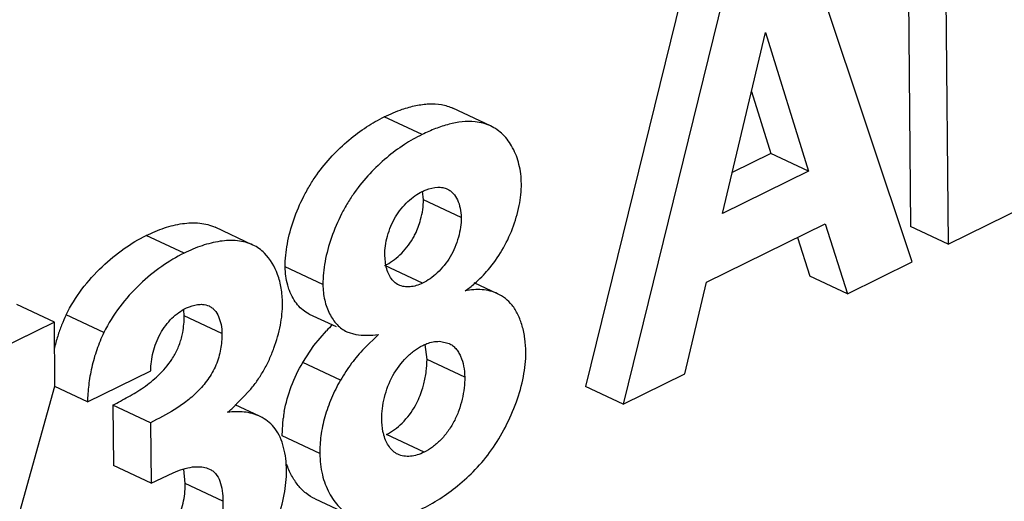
# Model space of a CAD drawing. Header units: inches. Extents: x 0 to 34, y 0 to 22.
# Tile 35 of 60: x 25.2234 to 25.4088, y 14.7412 to 14.832. Entities that reach past the tile are written whole.
import ezdxf

# ---------------------------------------------------------------- set-up
doc = ezdxf.new("R2010")
doc.units = ezdxf.units.IN
doc.header["$LTSCALE"] = 1.87
doc.header["$MEASUREMENT"] = 0
doc.layers.get('0').update_dxf_attribs({"linetype": 'CONTINUOUS'})

msp = doc.modelspace()

# ---------------------------------------------------------------- linework, layer by layer
at = {"color": 7, "linetype": 'CONTINUOUS'}
for p, q in [((25.3904455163, 14.8631924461), (25.3910924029, 14.7930034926)), ((25.3975458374, 14.8598554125), (25.398192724, 14.7896664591)), ((25.3914311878, 14.7863384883), (25.3711559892, 14.8470695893)), ((25.3496729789, 14.8433275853), (25.3299129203, 14.7628914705)), ((25.3567733, 14.8399905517), (25.3370132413, 14.7595544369)), ((25.3556877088, 14.7954414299), (25.3637776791, 14.8295471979)), ((25.3637776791, 14.8295471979), (25.3718756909, 14.8034090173)), ((25.3611470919, 14.8184571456), (25.3647753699, 14.8067460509)), ((25.299121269, 14.8103365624), (25.2920209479, 14.813673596)), ((25.3120410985, 14.8119565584), (25.3049407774, 14.815293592)), ((25.3647753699, 14.8067460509), (25.357522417, 14.8031762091)), ((25.3718756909, 14.8034090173), (25.3647753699, 14.8067460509)), ((25.3718756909, 14.8034090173), (25.3556877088, 14.7954414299)), ((25.2993885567, 14.7980346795), (25.2992272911, 14.7996628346)), ((25.3064888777, 14.7946976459), (25.2993885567, 14.7980346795)), ((25.398192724, 14.7896664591), (25.4157840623, 14.7983247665)), ((25.3526700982, 14.7825140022), (25.3750269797, 14.7935178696)), ((25.3750269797, 14.7935178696), (25.3792351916, 14.7803357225)), ((25.2543035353, 14.7879914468), (25.2472032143, 14.7913284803)), ((25.267284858, 14.7895201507), (25.260184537, 14.7928571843)), ((25.398192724, 14.7896664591), (25.3910924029, 14.7930034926)), ((25.3698114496, 14.7909508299), (25.3721348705, 14.7836727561)), ((25.292315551, 14.7856243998), (25.2921061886, 14.7876186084)), ((25.3792351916, 14.7803357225), (25.3914311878, 14.7863384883)), ((25.2804530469, 14.782086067), (25.2733527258, 14.7854231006)), ((25.2992251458, 14.7823307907), (25.2921248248, 14.7856678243)), ((25.3133502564, 14.780330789), (25.3089100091, 14.7824176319)), ((25.3485882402, 14.7652515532), (25.3526700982, 14.7825140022)), ((25.3792351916, 14.7803357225), (25.3721348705, 14.7836727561)), ((25.2298931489, 14.7749971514), (25.2227928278, 14.7783341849)), ((25.254337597, 14.7761594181), (25.2542581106, 14.7773116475)), ((25.2778643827, 14.7765235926), (25.2829375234, 14.7741393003)), ((25.2298931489, 14.7749971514), (25.1929042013, 14.7567915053)), ((25.2300043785, 14.7629284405), (25.2298931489, 14.7749971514)), ((25.2392076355, 14.7730245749), (25.2321073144, 14.7763616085)), ((25.2614379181, 14.7728223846), (25.254337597, 14.7761594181)), ((25.2787504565, 14.7705778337), (25.2811351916, 14.7733779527)), ((25.2849646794, 14.7731865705), (25.2866413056, 14.7726677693)), ((25.2909109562, 14.7726600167), (25.2882318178, 14.7700370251)), ((25.3023896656, 14.7713777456), (25.3041981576, 14.7709838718)), ((25.2766557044, 14.7673873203), (25.2787504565, 14.7705778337)), ((25.3000587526, 14.7679531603), (25.2996789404, 14.7707734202)), ((25.2837560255, 14.7640502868), (25.2766557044, 14.7673873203)), ((25.3071590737, 14.7646161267), (25.3000587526, 14.7679531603)), ((25.236103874, 14.7599581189), (25.2480612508, 14.7658434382)), ((25.3370132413, 14.7595544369), (25.3485882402, 14.7652515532)), ((25.2117517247, 14.6979017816), (25.2300043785, 14.7629284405)), ((25.236103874, 14.7599581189), (25.2299644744, 14.7628435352)), ((25.2632936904, 14.7586822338), (25.2668709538, 14.7623588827)), ((25.3370132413, 14.7595544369), (25.3299129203, 14.7628914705)), ((25.2479984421, 14.7560300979), (25.240898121, 14.7593671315)), ((25.240898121, 14.7593671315), (25.2410029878, 14.7479887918)), ((25.268537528, 14.7572539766), (25.2639305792, 14.7594191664)), ((25.2479984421, 14.7560300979), (25.2481033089, 14.7446517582)), ((25.2690371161, 14.7569977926), (25.2685382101, 14.7572554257)), ((25.272782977, 14.7535485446), (25.2729696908, 14.7568469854)), ((25.279883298, 14.7502115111), (25.272782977, 14.7535485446)), ((25.299518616, 14.7504884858), (25.2924182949, 14.7538255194)), ((25.2481033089, 14.7446517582), (25.2410029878, 14.7479887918)), ((25.2545422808, 14.7445706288), (25.2542659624, 14.7472714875)), ((25.2481033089, 14.7446517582), (25.2522290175, 14.7466165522)), ((25.2616426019, 14.7412335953), (25.2545422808, 14.7445706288)), ((25.2789825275, 14.741684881), (25.2860828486, 14.7383478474))]:
    msp.add_line(p, q, dxfattribs=at)
for centre, radius, start, end in [((25.2966569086, 14.7963194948), 0.01871252, 304.477487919, 307.7547819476), ((25.2568417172, 14.7643024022), 0.0275175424, 154.0085486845, 158.3684336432), ((25.2592849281, 14.7633291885), 0.0301474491, 158.3608005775, 162.5633841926), ((25.3138504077, 14.7423056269), 0.045119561, 134.4858548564, 136.4753645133), ((25.2613536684, 14.7626803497), 0.0323155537, 162.564935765, 167.0656138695), ((25.2309104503, 14.7950676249), 0.0487090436, 310.4539060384, 311.6692953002), ((25.295449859, 14.7539929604), 0.0226606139, 169.491670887, 172.764581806), ((25.2397403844, 14.7444403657), 0.0148024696, 358.0265603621, 0.5042147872)]:
    msp.add_arc(centre, radius, start, end, dxfattribs=at)
for points, knots in [([(25.2920209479, 14.813673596), (25.2925757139, 14.8139466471), (25.2936907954, 14.8144577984), (25.2956572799, 14.8152128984), (25.2978940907, 14.8158468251), (25.3003780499, 14.8161852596), (25.302763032, 14.8160666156), (25.3042576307, 14.8156146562), (25.3049407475, 14.815293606)], [0, 0, 0, 0, 0.1381231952, 0.2738165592, 0.4702721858, 0.6561375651, 0.8313900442, 1, 1, 1, 1]), ([(25.2733527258, 14.7854231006), (25.2733394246, 14.7868663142), (25.2736622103, 14.789877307), (25.274880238, 14.7943419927), (25.2764412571, 14.7980064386), (25.2779928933, 14.8007957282), (25.2796969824, 14.8033907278), (25.2820823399, 14.8063150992), (25.2852520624, 14.8093202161), (25.2885622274, 14.8117799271), (25.2908729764, 14.8131085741), (25.2920209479, 14.813673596)], [0, 0, 0, 0, 0.1219815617, 0.2540627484, 0.3900315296, 0.4574306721, 0.5236244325, 0.6522120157, 0.7753593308, 0.8918612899, 1, 1, 1, 1]), ([(25.3120410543, 14.8119565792), (25.311586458, 14.8121702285), (25.3106259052, 14.8125135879), (25.3079980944, 14.8129619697), (25.3049009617, 14.8125532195), (25.301615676, 14.8114809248), (25.2999499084, 14.8107444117), (25.299121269, 14.8103365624)], [0, 0, 0, 0, 0.1123249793, 0.2265833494, 0.5937483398, 0.7934691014, 1, 1, 1, 1]), ([(25.3178278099, 14.8010662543), (25.3178165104, 14.8022922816), (25.3175405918, 14.8046451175), (25.3163562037, 14.8078292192), (25.3147989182, 14.8099893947), (25.3132908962, 14.8112725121), (25.3124654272, 14.8117571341), (25.3120410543, 14.8119565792)], [0, 0, 0, 0, 0.2840747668, 0.5430784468, 0.7796354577, 0.8913579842, 1, 1, 1, 1]), ([(25.299121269, 14.8103365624), (25.2979732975, 14.8097715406), (25.2956625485, 14.8084428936), (25.2923523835, 14.8059831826), (25.289182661, 14.8029780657), (25.2867973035, 14.8000536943), (25.2850932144, 14.7974586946), (25.2835415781, 14.7946694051), (25.2819805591, 14.7910049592), (25.2807625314, 14.7865402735), (25.2804397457, 14.7835292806), (25.2804530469, 14.782086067)], [0, 0, 0, 0, 0.1081387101, 0.2246406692, 0.3477879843, 0.4763755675, 0.5425693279, 0.6099684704, 0.7459372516, 0.8780184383, 1, 1, 1, 1]), ([(25.3115895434, 14.784876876), (25.3125472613, 14.7860063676), (25.3143013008, 14.7884697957), (25.3162567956, 14.7925514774), (25.3175083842, 14.7967954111), (25.3178405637, 14.7996824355), (25.3178278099, 14.8010662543)], [0, 0, 0, 0, 0.2514657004, 0.5106105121, 0.7650044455, 1, 1, 1, 1]), ([(25.2921061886, 14.7876186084), (25.2921007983, 14.7882034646), (25.2921950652, 14.789418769), (25.2925849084, 14.7912459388), (25.2932179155, 14.7930746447), (25.2943504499, 14.7953557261), (25.2959185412, 14.7973059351), (25.2977279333, 14.7987928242), (25.298671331, 14.7993652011), (25.2991426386, 14.7995971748)], [0, 0, 0, 0, 0.1205452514, 0.2501085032, 0.3841700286, 0.5182830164, 0.7737211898, 0.8917340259, 1, 1, 1, 1]), ([(25.2991426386, 14.7995971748), (25.2993825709, 14.7997152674), (25.3003092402, 14.8001246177), (25.3013186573, 14.8003763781), (25.3020650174, 14.8004016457)], [0, 0, 0, 0, 0.2636737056, 1, 1, 1, 1]), ([(25.3020650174, 14.8004016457), (25.3023827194, 14.8004124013), (25.3030098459, 14.8003757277), (25.3036133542, 14.8001902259), (25.3038896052, 14.8000603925)], [0, 0, 0, 0, 0.5101458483, 1, 1, 1, 1]), ([(25.3038896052, 14.8000603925), (25.3040909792, 14.7999657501), (25.304480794, 14.7997296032), (25.3051783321, 14.7990858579), (25.3058672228, 14.7979968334), (25.3063667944, 14.7964318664), (25.306483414, 14.7952904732), (25.3064888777, 14.7946976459)], [0, 0, 0, 0, 0.1068402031, 0.2169930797, 0.4533739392, 0.715330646, 1, 1, 1, 1]), ([(25.2988604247, 14.7943012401), (25.2990344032, 14.7949303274), (25.2992969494, 14.7961660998), (25.2993941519, 14.7974275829), (25.2993885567, 14.7980346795)], [0, 0, 0, 0, 0.5180895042, 1, 1, 1, 1]), ([(25.2472032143, 14.7913284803), (25.2483036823, 14.7918701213), (25.2505199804, 14.792798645), (25.253909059, 14.7936513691), (25.2571941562, 14.7938043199), (25.2592710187, 14.7932865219), (25.2601845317, 14.7928571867)], [0, 0, 0, 0, 0.2733406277, 0.5336744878, 0.7750563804, 1, 1, 1, 1]), ([(25.297372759, 14.7907196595), (25.2975347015, 14.7909991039), (25.2981432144, 14.7921426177), (25.2986013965, 14.7933646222), (25.2988604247, 14.7943012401)], [0, 0, 0, 0, 0.249451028, 1, 1, 1, 1]), ([(25.3064888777, 14.7946976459), (25.3064944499, 14.7940930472), (25.3063980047, 14.7928366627), (25.3059982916, 14.7909472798), (25.3053477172, 14.7890564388), (25.304182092, 14.7866994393), (25.3025594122, 14.7846888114), (25.3006872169, 14.7831597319), (25.299712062, 14.7825704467), (25.2992251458, 14.7823307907)], [0, 0, 0, 0, 0.120653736, 0.250348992, 0.3844886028, 0.5185825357, 0.7737485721, 0.8917035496, 1, 1, 1, 1]), ([(25.2321073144, 14.7763616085), (25.2337696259, 14.7797541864), (25.2372638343, 14.7842775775), (25.2428210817, 14.7888390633), (25.245748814, 14.7906126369), (25.2472032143, 14.7913284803)], [0, 0, 0, 0, 0.5259705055, 0.7743191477, 1, 1, 1, 1]), ([(25.2672848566, 14.7895201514), (25.2663713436, 14.7899494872), (25.2642944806, 14.7904672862), (25.2610093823, 14.790314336), (25.2576203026, 14.7894616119), (25.2554040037, 14.788533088), (25.2543035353, 14.7879914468)], [0, 0, 0, 0, 0.2249436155, 0.4663255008, 0.7266593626, 1, 1, 1, 1]), ([(25.2694497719, 14.7879995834), (25.2691322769, 14.7883153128), (25.2684521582, 14.7888897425), (25.2676807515, 14.7893340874), (25.2672848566, 14.7895201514)], [0, 0, 0, 0, 0.5058293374, 1, 1, 1, 1]), ([(25.2921248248, 14.7856678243), (25.2926200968, 14.785911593), (25.2936118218, 14.7865128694), (25.2955120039, 14.7880755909), (25.2967199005, 14.7895931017), (25.297372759, 14.7907196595)], [0, 0, 0, 0, 0.2247716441, 0.4698200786, 1, 1, 1, 1]), ([(25.2543035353, 14.7879914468), (25.252849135, 14.7872756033), (25.2499214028, 14.7855020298), (25.2443641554, 14.7809405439), (25.240869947, 14.7764171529), (25.2392076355, 14.7730245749)], [0, 0, 0, 0, 0.2256808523, 0.4740294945, 1, 1, 1, 1]), ([(25.2728487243, 14.7785340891), (25.2728399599, 14.7794850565), (25.2726810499, 14.7813309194), (25.2718346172, 14.7846461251), (25.2705693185, 14.7868862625), (25.2694497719, 14.7879995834)], [0, 0, 0, 0, 0.2780988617, 0.5382947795, 1, 1, 1, 1]), ([(25.2741605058, 14.7809374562), (25.2740318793, 14.7812768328), (25.2735612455, 14.7827274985), (25.2733634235, 14.7842623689), (25.2733527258, 14.7854231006)], [0, 0, 0, 0, 0.2381903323, 1, 1, 1, 1]), ([(25.2947177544, 14.7819909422), (25.2944112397, 14.7821349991), (25.2938229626, 14.7825303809), (25.2931362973, 14.7833837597), (25.2926236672, 14.7844356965), (25.2924018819, 14.7852146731), (25.292315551, 14.7856243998)], [0, 0, 0, 0, 0.2255182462, 0.4633169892, 0.7211825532, 1, 1, 1, 1]), ([(25.3081142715, 14.7815246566), (25.3084199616, 14.7817610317), (25.3096656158, 14.7827837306), (25.3107974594, 14.7839427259), (25.3115895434, 14.784876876)], [0, 0, 0, 0, 0.2398363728, 1, 1, 1, 1]), ([(25.2804530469, 14.782086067), (25.2804621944, 14.7810935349), (25.2806759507, 14.7791839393), (25.2815799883, 14.7765845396), (25.2827856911, 14.7747965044), (25.2839731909, 14.7737380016), (25.2846277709, 14.7733449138), (25.2849646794, 14.7731865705)], [0, 0, 0, 0, 0.2846350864, 0.5458929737, 0.7827015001, 0.8932481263, 1, 1, 1, 1]), ([(25.2992251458, 14.7823307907), (25.2988448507, 14.7821436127), (25.2980753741, 14.7818388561), (25.296892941, 14.7816071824), (25.2957534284, 14.7816312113), (25.2950403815, 14.7818393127), (25.2947177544, 14.7819909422)], [0, 0, 0, 0, 0.272796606, 0.5295849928, 0.7705693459, 1, 1, 1, 1]), ([(25.2778642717, 14.7765236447), (25.277454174, 14.7767163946), (25.2766614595, 14.7772173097), (25.2756430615, 14.778235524), (25.2747878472, 14.7794916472), (25.2743499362, 14.7804376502), (25.2741605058, 14.7809374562)], [0, 0, 0, 0, 0.230578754, 0.4720066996, 0.7280195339, 1, 1, 1, 1]), ([(25.3133502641, 14.7803307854), (25.3128963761, 14.7805441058), (25.3119375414, 14.7808877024), (25.3104152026, 14.781142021), (25.3088347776, 14.7811278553), (25.3077832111, 14.7809675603), (25.3072497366, 14.7808938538)], [0, 0, 0, 0, 0.2417635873, 0.4877573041, 0.7403881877, 1, 1, 1, 1]), ([(25.316071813, 14.7782006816), (25.3157032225, 14.7786555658), (25.3148685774, 14.7794769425), (25.3138697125, 14.7800866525), (25.3133502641, 14.7803307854)], [0, 0, 0, 0, 0.5049659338, 1, 1, 1, 1]), ([(25.2546302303, 14.7775931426), (25.254854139, 14.7777033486), (25.2557199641, 14.778085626), (25.2566631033, 14.7783212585), (25.2573607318, 14.7783442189)], [0, 0, 0, 0, 0.2633698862, 1, 1, 1, 1]), ([(25.2573607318, 14.7783442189), (25.2575082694, 14.7783490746), (25.2580759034, 14.7783418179), (25.2586472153, 14.7782120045), (25.2590277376, 14.7780331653)], [0, 0, 0, 0, 0.2598576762, 1, 1, 1, 1]), ([(25.2668709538, 14.7623588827), (25.2673263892, 14.7629130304), (25.2682072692, 14.7640755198), (25.2693772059, 14.7659578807), (25.2703983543, 14.7679762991), (25.2715434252, 14.7707696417), (25.2725376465, 14.7742808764), (25.2728614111, 14.7771575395), (25.2728487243, 14.7785340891)], [0, 0, 0, 0, 0.1226283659, 0.2489899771, 0.3783852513, 0.5088870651, 0.7646533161, 1, 1, 1, 1]), ([(25.2480612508, 14.7658434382), (25.2480560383, 14.7664090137), (25.2481322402, 14.7675820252), (25.2484639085, 14.769352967), (25.2490194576, 14.7711338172), (25.2497978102, 14.7728429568), (25.2508068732, 14.7743898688), (25.2519849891, 14.7757195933), (25.2532566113, 14.7768015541), (25.2541719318, 14.777367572), (25.2546302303, 14.7775931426)], [0, 0, 0, 0, 0.1201382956, 0.2488341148, 0.3818975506, 0.5154516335, 0.6464523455, 0.7726808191, 0.8915010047, 1, 1, 1, 1]), ([(25.2590277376, 14.7780331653), (25.2592196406, 14.7779429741), (25.2595906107, 14.7777151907), (25.2602472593, 14.7770844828), (25.2608802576, 14.7760153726), (25.261328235, 14.7744961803), (25.2614326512, 14.7733938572), (25.2614379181, 14.7728223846)], [0, 0, 0, 0, 0.1057585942, 0.2150442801, 0.4514093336, 0.714956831, 1, 1, 1, 1]), ([(25.3186667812, 14.7693004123), (25.3186588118, 14.7701651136), (25.3185420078, 14.771849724), (25.3180526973, 14.7742521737), (25.3172634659, 14.7763960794), (25.3165045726, 14.7776554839), (25.316071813, 14.7782006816)], [0, 0, 0, 0, 0.2754071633, 0.536164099, 0.7783094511, 1, 1, 1, 1]), ([(25.2538129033, 14.7719964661), (25.2539065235, 14.7723490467), (25.2542160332, 14.7737159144), (25.2543471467, 14.7751232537), (25.254337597, 14.7761594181)], [0, 0, 0, 0, 0.2603829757, 1, 1, 1, 1]), ([(25.2392076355, 14.7730245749), (25.2386959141, 14.7719767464), (25.237814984, 14.7698198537), (25.2370303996, 14.7670331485), (25.2365869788, 14.7647993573), (25.2363465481, 14.7631594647), (25.2361999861, 14.7615476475), (25.236137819, 14.760484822), (25.236103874, 14.7599581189)], [0, 0, 0, 0, 0.2587139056, 0.5153743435, 0.6410545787, 0.7637995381, 0.8829024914, 1, 1, 1, 1]), ([(25.2614379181, 14.7728223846), (25.2614469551, 14.7718418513), (25.261314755, 14.7703365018), (25.2608595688, 14.7683613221), (25.2603461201, 14.7668745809), (25.2596477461, 14.7654620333), (25.2585244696, 14.7637302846), (25.2568906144, 14.7618503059), (25.2547374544, 14.7599804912), (25.2518077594, 14.7580009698), (25.2494996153, 14.7568246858), (25.2479984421, 14.7560300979)], [0, 0, 0, 0, 0.1287815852, 0.1969566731, 0.2659249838, 0.3348425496, 0.4033581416, 0.536553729, 0.6603379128, 0.7769317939, 1, 1, 1, 1]), ([(25.2520062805, 14.7679790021), (25.2524130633, 14.7685922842), (25.2531400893, 14.7698831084), (25.2536235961, 14.7712835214), (25.2538129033, 14.7719964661)], [0, 0, 0, 0, 0.499415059, 1, 1, 1, 1]), ([(25.2866413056, 14.7726677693), (25.2873309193, 14.7725447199), (25.288766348, 14.7724717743), (25.2901886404, 14.7725867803), (25.2909109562, 14.7726600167)], [0, 0, 0, 0, 0.4910574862, 1, 1, 1, 1]), ([(25.2992468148, 14.7705996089), (25.2995047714, 14.770726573), (25.3004990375, 14.7711573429), (25.3015927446, 14.7713882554), (25.3023896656, 14.7713777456)], [0, 0, 0, 0, 0.2651076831, 1, 1, 1, 1]), ([(25.3041981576, 14.7709838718), (25.3044347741, 14.770872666), (25.3048924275, 14.7705952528), (25.3054855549, 14.7700323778), (25.3059898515, 14.769343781), (25.3065584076, 14.7682532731), (25.3070272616, 14.7666624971), (25.3071526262, 14.765315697), (25.3071590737, 14.7646161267)], [0, 0, 0, 0, 0.1064527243, 0.2159248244, 0.3308561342, 0.4524043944, 0.7151446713, 1, 1, 1, 1]), ([(25.2882318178, 14.7700370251), (25.287388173, 14.7691478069), (25.2857500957, 14.7672542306), (25.2843957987, 14.7651481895), (25.2837560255, 14.7640502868)], [0, 0, 0, 0, 0.4909940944, 1, 1, 1, 1]), ([(25.2915273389, 14.7567315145), (25.2915212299, 14.7573943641), (25.2916100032, 14.7587677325), (25.2921380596, 14.7615629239), (25.2934321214, 14.7649790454), (25.2955990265, 14.7678734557), (25.297631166, 14.7696545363), (25.2987069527, 14.7703338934), (25.2992468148, 14.7705996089)], [0, 0, 0, 0, 0.1197339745, 0.24767078, 0.513088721, 0.7716949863, 0.8913144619, 1, 1, 1, 1]), ([(25.2988312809, 14.7396864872), (25.3013119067, 14.7409074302), (25.3049604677, 14.7432266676), (25.3092868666, 14.7472137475), (25.3123504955, 14.7509184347), (25.314940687, 14.7552073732), (25.3169709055, 14.7598575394), (25.318316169, 14.7645851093), (25.3186808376, 14.7677752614), (25.3186667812, 14.7693004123)], [0, 0, 0, 0, 0.2219730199, 0.3433267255, 0.4713760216, 0.6065169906, 0.7442688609, 0.8775481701, 1, 1, 1, 1]), ([(25.240898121, 14.7593671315), (25.2418649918, 14.7598789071), (25.2438391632, 14.7608956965), (25.2467810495, 14.7626569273), (25.2496221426, 14.7649581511), (25.251279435, 14.7668831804), (25.2520062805, 14.7679790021)], [0, 0, 0, 0, 0.2309415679, 0.4688546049, 0.7224037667, 1, 1, 1, 1]), ([(25.2731692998, 14.7581257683), (25.2734677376, 14.7597397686), (25.2743955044, 14.7629374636), (25.2758152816, 14.7659454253), (25.2766557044, 14.7673873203)], [0, 0, 0, 0, 0.4958336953, 1, 1, 1, 1]), ([(25.299467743, 14.7633760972), (25.2996673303, 14.7641489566), (25.2999617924, 14.7656664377), (25.3000656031, 14.7672098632), (25.3000587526, 14.7679531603)], [0, 0, 0, 0, 0.5178022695, 1, 1, 1, 1]), ([(25.2837560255, 14.7640502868), (25.2831240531, 14.7629660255), (25.2820016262, 14.7607102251), (25.2807544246, 14.7571986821), (25.2799987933, 14.7536763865), (25.2798729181, 14.7513377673), (25.279883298, 14.7502115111)], [0, 0, 0, 0, 0.2590663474, 0.5185088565, 0.7674990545, 1, 1, 1, 1]), ([(25.3071590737, 14.7646161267), (25.3071652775, 14.7639430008), (25.3070810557, 14.7625473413), (25.3067086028, 14.7604361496), (25.3060795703, 14.7583060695), (25.3051924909, 14.756250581), (25.3040345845, 14.7543727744), (25.3026558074, 14.7527560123), (25.3011544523, 14.7514413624), (25.3000651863, 14.7507575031), (25.299518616, 14.7504884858)], [0, 0, 0, 0, 0.1198806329, 0.2482483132, 0.3810474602, 0.5145473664, 0.6457759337, 0.7723923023, 0.8915111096, 1, 1, 1, 1]), ([(25.2978792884, 14.7593034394), (25.2984058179, 14.7602639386), (25.2989722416, 14.7616219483), (25.2993767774, 14.7630238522), (25.299467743, 14.7633760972)], [0, 0, 0, 0, 0.75067622, 1, 1, 1, 1]), ([(25.2685375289, 14.7572539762), (25.2680900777, 14.7574642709), (25.2671460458, 14.7578078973), (25.265649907, 14.7580882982), (25.2640910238, 14.7581523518), (25.2630444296, 14.7580512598), (25.2625146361, 14.7580035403)], [0, 0, 0, 0, 0.2413172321, 0.4874517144, 0.7403629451, 1, 1, 1, 1]), ([(25.2924182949, 14.7538255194), (25.2929432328, 14.7540838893), (25.2939904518, 14.754735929), (25.2959740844, 14.7564406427), (25.297213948, 14.7580897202), (25.2978792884, 14.7593034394)], [0, 0, 0, 0, 0.2241550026, 0.4697144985, 1, 1, 1, 1]), ([(25.2714655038, 14.7548975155), (25.2711403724, 14.7553400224), (25.2704004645, 14.7561378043), (25.2695014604, 14.7567469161), (25.2690371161, 14.7569977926)], [0, 0, 0, 0, 0.5099025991, 1, 1, 1, 1]), ([(25.2919475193, 14.753677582), (25.291879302, 14.7539158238), (25.2916348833, 14.754916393), (25.2915345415, 14.7559500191), (25.2915273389, 14.7567315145)], [0, 0, 0, 0, 0.2407512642, 1, 1, 1, 1]), ([(25.2736096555, 14.747028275), (25.2736026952, 14.7477834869), (25.2735091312, 14.749257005), (25.2731133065, 14.7513681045), (25.2724638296, 14.7532702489), (25.2718302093, 14.754401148), (25.2714655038, 14.7548975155)], [0, 0, 0, 0, 0.2738708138, 0.5340477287, 0.7766417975, 1, 1, 1, 1]), ([(25.2945609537, 14.7500890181), (25.2942470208, 14.7502365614), (25.293645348, 14.7506360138), (25.2929152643, 14.7514747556), (25.292338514, 14.7525064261), (25.2920632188, 14.7532735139), (25.2919475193, 14.753677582)], [0, 0, 0, 0, 0.2278432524, 0.4669679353, 0.7239244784, 1, 1, 1, 1]), ([(25.299518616, 14.7504884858), (25.2990991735, 14.7502820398), (25.2982523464, 14.7499437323), (25.2969523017, 14.7496796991), (25.2956993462, 14.7496966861), (25.29491502, 14.7499226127), (25.2945609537, 14.7500890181)], [0, 0, 0, 0, 0.273451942, 0.5305072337, 0.7711633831, 1, 1, 1, 1]), ([(25.279883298, 14.7502115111), (25.2798955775, 14.7488791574), (25.2801865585, 14.7463222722), (25.2814384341, 14.7428526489), (25.2831027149, 14.7404891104), (25.2847289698, 14.7390886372), (25.28562311, 14.7385639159), (25.286082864, 14.7383478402)], [0, 0, 0, 0, 0.2844158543, 0.5438675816, 0.7801645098, 0.8915628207, 1, 1, 1, 1]), ([(25.2522290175, 14.7466165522), (25.2528398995, 14.7468727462), (25.254044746, 14.747327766), (25.2553045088, 14.747622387), (25.2559235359, 14.7476994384)], [0, 0, 0, 0, 0.5150147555, 1, 1, 1, 1]), ([(25.2540155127, 14.7172347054), (25.255217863, 14.7178264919), (25.2576359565, 14.7192103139), (25.2610980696, 14.7217793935), (25.2644082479, 14.7249375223), (25.2674294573, 14.7286910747), (25.2699800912, 14.7329923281), (25.2719648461, 14.7376319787), (25.273273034, 14.7423387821), (25.2736236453, 14.7455103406), (25.2736096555, 14.747028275)], [0, 0, 0, 0, 0.1076159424, 0.2231125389, 0.3454114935, 0.4740288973, 0.6088088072, 0.7457086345, 0.8780976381, 1, 1, 1, 1]), ([(25.2559235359, 14.7476994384), (25.2561990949, 14.7477337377), (25.2572609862, 14.7478154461), (25.2583691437, 14.7476569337), (25.2590844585, 14.7473207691)], [0, 0, 0, 0, 0.2599919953, 1, 1, 1, 1]), ([(25.2590844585, 14.7473207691), (25.2593037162, 14.7472177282), (25.259728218, 14.746967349), (25.2604882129, 14.746260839), (25.2611478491, 14.7449808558), (25.2615503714, 14.743191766), (25.2616364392, 14.7419022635), (25.2616426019, 14.7412335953)], [0, 0, 0, 0, 0.1046067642, 0.2111747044, 0.4441485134, 0.7112634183, 1, 1, 1, 1]), ([(25.2789825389, 14.7416848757), (25.2783753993, 14.7419702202), (25.2772028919, 14.7427079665), (25.275711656, 14.7442222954), (25.274487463, 14.7460961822), (25.2738879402, 14.7475093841), (25.273637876, 14.748255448)], [0, 0, 0, 0, 0.2316026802, 0.4729375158, 0.7283475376, 1, 1, 1, 1]), ([(25.2527102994, 14.7370185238), (25.2532986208, 14.7380979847), (25.2541469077, 14.7403715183), (25.2544939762, 14.7427625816), (25.2545340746, 14.7439306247)], [0, 0, 0, 0, 0.5126436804, 1, 1, 1, 1]), ([(25.2616426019, 14.7412335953), (25.2616481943, 14.7406268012), (25.2615803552, 14.7393718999), (25.2611502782, 14.7368154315), (25.2600341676, 14.7336704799), (25.2580504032, 14.7310218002), (25.2561838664, 14.7293916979), (25.2551943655, 14.7287678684), (25.2546983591, 14.7285237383)], [0, 0, 0, 0, 0.1198740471, 0.2475230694, 0.5115431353, 0.7704380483, 0.8907911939, 1, 1, 1, 1])]:
    msp.add_open_spline(points, degree=3, knots=knots, dxfattribs=at)

doc.saveas('drawing.dxf')
